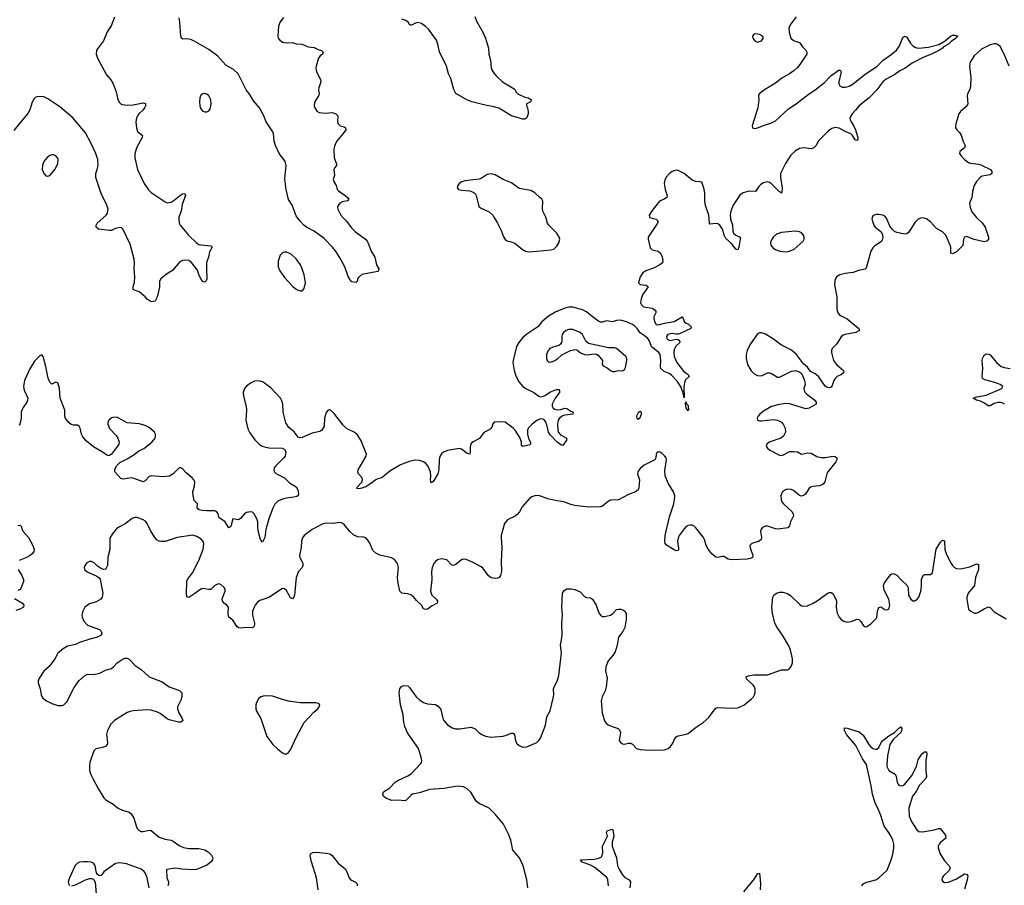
# Model space of a CAD drawing. Header units: inches. Extents: x 1678753 to 1858649, y 384643 to 522370.
# Tile 54 of 91: x 1744548 to 1754451, y 503295 to 511995. Entities that reach past the tile are written whole.
import ezdxf

# ---------------------------------------------------------------- set-up
doc = ezdxf.new("R2010")
doc.units = ezdxf.units.IN
doc.header["$MEASUREMENT"] = 0
for name, color, linetype in [('B7540', 7, 'Continuous'), ('B7541', 7, 'Continuous'), ('B7550', 7, 'Continuous'), ('B7551', 7, 'Continuous')]:
    doc.layers.add(name, color=color, linetype=linetype)

msp = doc.modelspace()

# ---------------------------------------------------------------- linework, layer by layer
at = {"layer": 'B7540', "color": 6}
for points, elevation in [([(1746148, 510000), (1746151.7, 509950), (1746163.2, 509930), (1746244.3, 509830), (1746328.3, 509748.3), (1746350, 509737.2), (1746370, 509733.2), (1746470, 509722), (1746482, 509710), (1746456.5, 509663.5), (1746447.7, 509610), (1746426.2, 509553.8), (1746424.9, 509450), (1746430.4, 509429.6), (1746430.6, 509389.4), (1746424.7, 509370), (1746410, 509359), (1746390, 509363.7), (1746370, 509389.5), (1746350, 509434), (1746337.5, 509477.5), (1746275.3, 509555.3), (1746250, 509574), (1746210, 509579.3), (1746185.2, 509574.8), (1746159.4, 509560.6), (1746084.4, 509475.6), (1746022.9, 509437.1), (1745966.8, 509390), (1745953.2, 509366.8), (1745953.4, 509310), (1745935.8, 509230), (1745925.2, 509194.8), (1745910, 509168), (1745870, 509158), (1745830, 509185.1), (1745810, 509209.6), (1745750, 509261.6), (1745710, 509272.7), (1745690, 509284), (1745689.8, 509309.8), (1745702.1, 509357.9), (1745705.9, 509410), (1745698.3, 509490), (1745702.6, 509550), (1745700.1, 509590), (1745658.2, 509738.2), (1745590, 509886.9), (1745570, 509901.8), (1745550, 509907), (1745510, 509897.7), (1745470, 509875.5), (1745450, 509875.9), (1745341.2, 509890), (1745316.9, 509910), (1745315.8, 509930), (1745327.3, 509950), (1745384.5, 510000)], 300), ([(1747805.9, 510000), (1747832.7, 509972.7), (1747884, 509904), (1747924.5, 509864.5), (1748024.9, 509790), (1748042, 509770), (1748054, 509750), (1748082.8, 509670), (1748118.8, 509610), (1748137.3, 509530), (1748161, 509490), (1748158, 509470), (1748150, 509464), (1747990, 509433.2), (1747954.4, 509405.6), (1747946, 509390), (1747944.7, 509370), (1747930, 509355.3), (1747890, 509362), (1747870, 509380.7), (1747850, 509414.5), (1747816.3, 509510), (1747764.1, 509610), (1747730, 509663.8), (1747693.7, 509710), (1747610, 509796.1), (1747509.9, 509869.9), (1747430.9, 509910), (1747404.6, 509930), (1747367.5, 509970), (1747346.1, 510000)], 300), ([(1749323.3, 510000), (1749353.1, 509950), (1749392.5, 509870), (1749410, 509819.5), (1749430, 509786), (1749450, 509772.8), (1749490, 509763.9), (1749528.7, 509748.7), (1749602.7, 509690), (1749634.9, 509670), (1749670, 509662.8), (1749750, 509669), (1749890, 509680.8), (1749919.7, 509690), (1749950, 509717.8), (1749970, 509753.7), (1749979.6, 509790), (1749974.2, 509810), (1749949, 509850), (1749868.3, 509930), (1749855.1, 509950), (1749843.3, 510000)], 400), ([(1750000, 509083.6), (1749941.8, 509058.2), (1749865.2, 509014.8), (1749800, 508960), (1749758.8, 508910), (1749650, 508835), (1749610, 508799.7), (1749568.3, 508750), (1749546.3, 508710), (1749509.8, 508570.2), (1749509, 508550), (1749520.5, 508470), (1749536.3, 508416.3), (1749571.2, 508351.2), (1749609.2, 508309.2), (1749645.1, 508285.1), (1749719.1, 508250), (1749769, 508210), (1749785.2, 508205.2), (1749810, 508208.2), (1749830, 508217.3), (1749885.6, 508254.4), (1749921.3, 508270), (1749950, 508279.5), (1749970, 508278.7), (1749976.3, 508270), (1749977.4, 508250), (1749934.6, 508190), (1749904.4, 508130), (1749903.7, 508110), (1749912.3, 508092.3), (1749930, 508080.7), (1749955.5, 508075.5), (1749990, 508078.3), (1750000, 508081.2)], 400), ([(1750000, 508768.2), (1749996.2, 508750), (1749986.5, 508733.5), (1749970, 508719.9), (1749910, 508704), (1749880.8, 508690), (1749863.3, 508670), (1749847.2, 508630), (1749845, 508590), (1749851.6, 508571.6), (1749870, 508556.4), (1749890, 508554.9), (1749931.7, 508570), (1749960.4, 508590), (1749995.8, 508624.2), (1750000, 508626.4)], 500), ([(1750000, 508812.6), (1749999.4, 508810), (1750000, 508785.1)], 500), ([(1750000, 507718.6), (1749990, 507722.1), (1749950, 507753.7), (1749882.9, 507822.9), (1749867.2, 507850), (1749853.9, 507910), (1749839.8, 507950), (1749830, 507966.3), (1749810, 507980.1), (1749790, 507983.4), (1749770, 507978.4), (1749750, 507966.9), (1749702.7, 507930), (1749666.7, 507893.3), (1749655.3, 507870), (1749654.4, 507830), (1749666.8, 507786.8), (1749684.6, 507750), (1749687, 507730), (1749677.6, 507722.4), (1749610, 507705.8), (1749596.2, 507716.2), (1749595.2, 507750), (1749582.6, 507790), (1749539.1, 507859.1), (1749510, 507889.9), (1749430, 507950.4), (1749385.8, 507954.2), (1749319.3, 507950), (1749305.3, 507934.7), (1749301.2, 507910), (1749290, 507886.8), (1749270, 507871.9), (1749214.5, 507845.5), (1749172.5, 507787.5), (1749110, 507752.8), (1749090, 507735.4), (1749077.4, 507702.6), (1749080.1, 507650), (1749074, 507630), (1749050, 507634.4), (1748990, 507678.6), (1748970, 507684.1), (1748850, 507665.4), (1748810.3, 507649.7), (1748790, 507633.3), (1748774.2, 507605.8), (1748766.2, 507573.8), (1748763.6, 507470), (1748754.4, 507430), (1748710, 507356.2), (1748690, 507338.8), (1748681.3, 507350), (1748678.9, 507370), (1748683.5, 507410), (1748680, 507450), (1748652, 507512), (1748633.7, 507533.7), (1748610, 507550.8), (1748570, 507564.8), (1748530, 507568.4), (1748464.6, 507555.4), (1748378.5, 507521.5), (1748270, 507456.1), (1748190, 507390.6), (1748150, 507380.8), (1748130, 507370.8), (1748070, 507325.5), (1748030, 507301.7), (1747990, 507285.7), (1747960.9, 507280.9), (1747943.6, 507283.6), (1747936.4, 507290), (1747990, 507346.8), (1747997.1, 507370), (1747991.7, 507390), (1747954.5, 507430), (1747948.7, 507450), (1747951.4, 507470), (1748023.9, 507590), (1748033.5, 507610), (1748036.3, 507630), (1747983, 507763), (1747944.1, 507824.1), (1747912.1, 507850), (1747855, 507875.1), (1747830, 507891), (1747801.2, 507921.2), (1747710, 508037.8), (1747670, 508075.3), (1747650, 508072.2), (1747630, 508047.6), (1747615, 507990), (1747609.1, 507910), (1747587.2, 507870), (1747565.3, 507854.7), (1747490, 507839.1), (1747390, 507795.2), (1747370, 507792.3), (1747350, 507800.1), (1747310, 507851.6), (1747256, 507896), (1747224.4, 507944.4), (1747197.5, 508050), (1747194.7, 508134.7), (1747184.7, 508164.7), (1747169.9, 508190), (1747073.7, 508293.7), (1747010, 508342.6), (1746990, 508355.2), (1746953, 508367), (1746910, 508360.8), (1746870, 508342.5), (1746830, 508312.5), (1746810, 508287.1), (1746796.5, 508250), (1746798.2, 508210), (1746826.5, 508106.5), (1746828.8, 508070), (1746822.2, 507970), (1746841.9, 507881.9), (1746862.3, 507842.4), (1746913.4, 507773.4), (1746957.8, 507730), (1746987.7, 507710), (1747010, 507700.7), (1747052.4, 507692.4), (1747188.4, 507688.4), (1747214.2, 507674.2), (1747223.8, 507650), (1747218.3, 507610), (1747204.9, 507590), (1747122.9, 507510), (1747108, 507490), (1747104.1, 507464.1), (1747109, 507450), (1747131, 507431), (1747210, 507391), (1747261.2, 507341.2), (1747330, 507299), (1747343.8, 507270), (1747352.1, 507230), (1747348.1, 507211.9), (1747336.8, 507203.2), (1747304.8, 507195.2), (1747230, 507187), (1747190, 507176.4), (1747144.4, 507155.6), (1747114.8, 507125.2), (1747094.2, 507085.8), (1747057.4, 506990), (1747021.7, 506870), (1747013.4, 506790), (1746990, 506745.1), (1746970, 506769.6), (1746950, 506845.7), (1746942.9, 506890), (1746941.3, 506950), (1746935.9, 506970), (1746910, 507025.8), (1746890, 507044.8), (1746870, 507049.8), (1746830, 507042.7), (1746808.9, 507030), (1746770, 506983), (1746750, 506968.5), (1746690, 506977.4), (1746670, 506901.8), (1746650, 506887), (1746610.8, 506950.8), (1746553.8, 506990), (1746542.6, 507030), (1746529.7, 507049.7), (1746510, 507059), (1746430, 507058.9), (1746383.7, 507063.7), (1746353.1, 507070), (1746340.7, 507080.7), (1746333, 507090), (1746335.1, 507130), (1746304.1, 507164.1), (1746291.7, 507211.7), (1746290.3, 507250), (1746305.9, 507310), (1746308.1, 507350), (1746299, 507370), (1746281.9, 507390), (1746221.1, 507441.1), (1746190, 507477.8), (1746170, 507492.8), (1746150, 507490.7), (1746090.8, 507430), (1746053.1, 507406.9), (1745990, 507400.5), (1745870, 507411.2), (1745850, 507403.9), (1745810, 507361.8), (1745790, 507351.4), (1745690, 507387.3), (1745669.1, 507389.1), (1745590, 507378.7), (1745565.5, 507385.5), (1745505.9, 507450), (1745504.5, 507470), (1745509.9, 507490), (1745524.6, 507515.4), (1745555.8, 507544.2), (1745630, 507581.6), (1745690, 507617.6), (1745743, 507657), (1745795.9, 507684.1), (1745875.7, 507750), (1745909.8, 507790), (1745915, 507810), (1745913.7, 507830), (1745904.8, 507850), (1745850, 507896.8), (1745810, 507916.2), (1745750, 507932.2), (1745630, 507942.7), (1745530, 507997.5), (1745490, 508000.2), (1745468.1, 507991.9), (1745446.1, 507973.9), (1745435.8, 507950), (1745435.4, 507930), (1745450, 507886.6), (1745517.1, 507817.1), (1745535.7, 507790), (1745547.7, 507750), (1745544.5, 507730), (1745532.9, 507710), (1745470, 507628.5), (1745450, 507615.6), (1745430, 507614.2), (1745381.5, 507650), (1745290, 507701.7), (1745220.5, 507760.5), (1745182.9, 507802.9), (1745169.4, 507830), (1745156.6, 507890), (1745145.4, 507910), (1745130, 507918.7), (1745090, 507920.1), (1745065.9, 507925.9), (1745043.8, 507943.8), (1745007.8, 507987.8), (1745002.6, 508010), (1745000.2, 508070), (1744955.3, 508190), (1744947.3, 508290), (1744930, 508347), (1744910, 508353.3), (1744870, 508332.3), (1744850, 508352.3), (1744832.5, 508392.5), (1744811.6, 508510), (1744785.1, 508610), (1744770, 508627.1), (1744750, 508616.8), (1744725.4, 508594.6), (1744696.9, 508563.1), (1744650, 508485.6), (1744595.3, 508370), (1744587.4, 508310), (1744591.8, 508271.8), (1744628, 508190), (1744627.7, 508170), (1744620.8, 508150), (1744581.6, 508098.4), (1744567.8, 508072.2), (1744563, 508050), (1744563.1, 507990), (1744550, 507931.3), (1744541.2, 507918.8)], 400), ([(1750000, 508006.8), (1749977.2, 507990), (1749962.6, 507970), (1749957, 507930), (1749961, 507870), (1749967.7, 507847.7), (1749990, 507820.2), (1750000, 507814.9)], 400), ([(1750000, 507152), (1749950, 507159.5), (1749860, 507180), (1749770, 507213.6), (1749730, 507211.1), (1749700.1, 507199.9), (1749675.7, 507184.3), (1749602.5, 507097.5), (1749573.7, 507050), (1749550, 507020.7), (1749530, 507004.6), (1749453.5, 506970), (1749425.1, 506930), (1749392, 506812), (1749390.1, 506790), (1749397.6, 506690), (1749392, 506550), (1749394.1, 506450), (1749384.4, 506410), (1749370, 506390.4), (1749356.4, 506383.6), (1749330, 506377.5), (1749290, 506384.8), (1749264.6, 506404.6), (1749210, 506478.3), (1749190, 506496.7), (1749110, 506540.3), (1749037.2, 506570), (1749010, 506573.5), (1748990, 506566.2), (1748938.5, 506521.5), (1748910, 506510.5), (1748890, 506516.8), (1748844.9, 506564.9), (1748790, 506574.8), (1748750, 506565.6), (1748730, 506550.9), (1748713, 506530), (1748695.5, 506484.5), (1748691.3, 506450), (1748694.6, 506370), (1748678.2, 506250), (1748691.6, 506211.6), (1748736.8, 506170), (1748751.5, 506150), (1748750, 506142.7), (1748746.2, 506130), (1748695.7, 506104.3), (1748650, 506070.4), (1748630, 506066.1), (1748610, 506074.6), (1748588, 506110), (1748538.9, 506158.9), (1748510, 506195.9), (1748490, 506211.1), (1748450, 506225), (1748390, 506229.8), (1748370.6, 506250), (1748353.3, 506333.3), (1748347.6, 506390), (1748358.8, 506490), (1748347.1, 506530), (1748319, 506570), (1748287, 506587), (1748170, 506613.6), (1748130, 506634.2), (1748100.4, 506660.4), (1748070, 506733.6), (1748050, 506765.5), (1748030, 506786.5), (1748010, 506793.5), (1747950, 506796.6), (1747910, 506814.2), (1747869.6, 506849.6), (1747810, 506920.9), (1747790, 506935.8), (1747770, 506941.6), (1747690, 506931.4), (1747630, 506935.5), (1747590, 506923.5), (1747489, 506870), (1747408.9, 506810), (1747391.3, 506788.7), (1747383, 506757), (1747380.1, 506690), (1747362.5, 506610), (1747366, 506590), (1747394.2, 506534.2), (1747395.8, 506510), (1747389.4, 506490), (1747352.2, 506447.8), (1747330.1, 506390), (1747312.7, 506210), (1747306, 506190), (1747290, 506174), (1747270, 506183), (1747230, 506257.8), (1747210, 506274), (1747190, 506276.8), (1747052, 506188), (1746962.2, 506157.8), (1746939.7, 506140.3), (1746916.7, 506110), (1746904.8, 506090), (1746890.7, 506050), (1746888.9, 506010), (1746908.4, 505930), (1746908.2, 505910), (1746898.8, 505890), (1746890, 505883.2), (1746830, 505886.5), (1746770, 505880.9), (1746750, 505883.8), (1746734.4, 505894.4), (1746690, 505958.6), (1746651.1, 505991.1), (1746643.1, 506023.1), (1746646.4, 506090), (1746632.3, 506110), (1746606.2, 506126.2), (1746586.9, 506150), (1746585.6, 506174.4), (1746614.4, 506250), (1746613.4, 506270), (1746603.2, 506290), (1746570, 506318.5), (1746550, 506324.1), (1746530, 506319.5), (1746510, 506307.2), (1746470, 506269.8), (1746450, 506266.9), (1746390, 506278.5), (1746370, 506273.1), (1746310, 506226.4), (1746250, 506187.6), (1746230, 506194.7), (1746224.9, 506230), (1746228.1, 506350), (1746236.3, 506370), (1746284.5, 506435.5), (1746350, 506560.8), (1746392, 506672), (1746398.7, 506730), (1746392.1, 506750), (1746372.5, 506772.5), (1746330, 506802.6), (1746290, 506812.8), (1746130, 506791.4), (1746010, 506751.5), (1745970, 506749.9), (1745950, 506754.3), (1745927.4, 506767.4), (1745908.4, 506790), (1745861.7, 506861.7), (1745830.2, 506930.2), (1745813.8, 506953.8), (1745789.6, 506969.6), (1745730, 506991), (1745710, 506992.8), (1745678.1, 506981.9), (1745610, 506929.9), (1745544.2, 506895.8), (1745521.3, 506878.7), (1745476.3, 506823.7), (1745455.8, 506784.2), (1745453.4, 506670), (1745434, 506594), (1745430.6, 506509.4), (1745417.5, 506482.5), (1745410, 506474), (1745390.2, 506469.8), (1745370, 506476.1), (1745330, 506504.3), (1745296.5, 506536.5), (1745270, 506550.9), (1745250, 506549.9), (1745224.6, 506535.4), (1745201.3, 506510), (1745194.8, 506490), (1745200.4, 506470), (1745225.1, 506445.1), (1745323, 506403), (1745346.9, 506386.9), (1745356.6, 506370), (1745384.6, 506230), (1745378.7, 506190), (1745363.2, 506170), (1745315.4, 506144.6), (1745250, 506124.9), (1745202.8, 506090), (1745181.9, 506050), (1745174.3, 506010), (1745175.5, 505990), (1745193.1, 505950), (1745230.7, 505910.7), (1745350, 505867.7), (1745365.7, 505850), (1745372.9, 505830), (1745367.2, 505810), (1745331.7, 505790), (1745252.8, 505770), (1745150, 505734.9), (1745110, 505714.2), (1745030, 505699.1), (1744986.5, 505673.5), (1744931.5, 505628.5), (1744899.8, 505570), (1744844.5, 505495.5), (1744790, 505447.9), (1744738.5, 505370), (1744733.3, 505346.7), (1744734, 505330), (1744754.8, 505270), (1744762.4, 505210), (1744778.3, 505178.3), (1744817.1, 505150), (1744870, 505123.1), (1744930, 505101.6), (1744970, 505101.3), (1744991.5, 505110), (1745021.4, 505138.6), (1745095.4, 505284.6), (1745143.1, 505350), (1745198, 505402), (1745230, 505416), (1745290, 505412.7), (1745352.5, 505427.5), (1745410, 505456.2), (1745470, 505475.7), (1745490.5, 505489.5), (1745528.7, 505531.3), (1745588.8, 505571.2), (1745610, 505577.7), (1745630, 505577), (1745650, 505569.3), (1745710, 505504.1), (1745770, 505465.6), (1745850, 505391.8), (1745981, 505341), (1746049.4, 505289.4), (1746154.1, 505254.1), (1746177.3, 505230), (1746177.3, 505190), (1746170, 505154.3), (1746135.9, 505090), (1746133.5, 505070), (1746147.9, 505030), (1746182.8, 504970), (1746187.1, 504950), (1746179.7, 504940.3), (1746170, 504934.6), (1746145.3, 504934.7), (1746050, 504957.4), (1746030, 504967.1), (1745961.9, 505021.9), (1745935.3, 505035.3), (1745870, 505056.3), (1745830, 505057.9), (1745690, 505047.9), (1745657.4, 505042.6), (1745629, 505031), (1745502, 504950), (1745465.9, 504914.1), (1745431.9, 504850), (1745420.7, 504810), (1745430.7, 504730), (1745427.3, 504710), (1745409.1, 504690), (1745380.9, 504679.1), (1745314.9, 504665.1), (1745293.5, 504646.5), (1745254.2, 504530), (1745249.2, 504490), (1745251, 504450), (1745263.6, 504410), (1745283.9, 504370), (1745341.3, 504261.3), (1745395.3, 504175.3), (1745415.6, 504155.6), (1745486.4, 504110), (1745538.2, 504070), (1745580.2, 504050), (1745649.7, 504029.7), (1745670, 504013.6), (1745695.3, 503970), (1745721.8, 503881.8), (1745730, 503866.4), (1745750, 503845.5), (1745770, 503836.8), (1745790, 503835.7), (1745848.5, 503848.5), (1745870, 503844.6), (1745950, 503779.9), (1746010, 503757.7), (1746070, 503747.5), (1746090, 503739.6), (1746150, 503695.1), (1746194.6, 503674.6), (1746250, 503665.8), (1746350, 503665.7), (1746410, 503650.5), (1746444.6, 503630), (1746477.4, 503597.4), (1746488.8, 503570), (1746485.9, 503550), (1746473.5, 503530), (1746430, 503496), (1746325.5, 503454.5), (1746290, 503452), (1746177.9, 503457.9), (1746110, 503468.6), (1746026.6, 503453.4), (1746023.6, 503450), (1746029, 503371), (1746045.3, 503330), (1746045.7, 503310), (1746038.3, 503290)], 500), ([(1744530, 506911.5), (1744553.9, 506913.9), (1744563.5, 506903.5), (1744571.5, 506870), (1744582.2, 506850), (1744636.8, 506790), (1744679.2, 506710), (1744694.5, 506670), (1744690.8, 506650), (1744676.9, 506630), (1744653, 506610), (1744610, 506585.1), (1744540.8, 506559.2)], 400), ([(1744532.1, 506470), (1744569.5, 506410), (1744585.9, 506370), (1744586.1, 506350), (1744560.7, 506279.3), (1744551.3, 506268.7), (1744530, 506258.6)], 400), ([(1744496.8, 506176.8), (1744574.9, 506130), (1744590, 506110.6), (1744584.9, 506090), (1744550.5, 506070), (1744510, 506057.8)], 400), ([(1749658.5, 503270), (1749647.1, 503350), (1749613.2, 503490), (1749575.9, 503570), (1749508, 503648), (1749486.8, 503750), (1749463.2, 503810), (1749412.4, 503910), (1749329.9, 504010), (1749270.4, 504070.4), (1749170, 504118.2), (1749139.5, 504139.5), (1749085.4, 504230), (1749050, 504265.3), (1749010, 504283.8), (1748950, 504290.3), (1748812.7, 504267.3), (1748670, 504257.2), (1748570, 504224.8), (1748497.7, 504210), (1748481.1, 504198.9), (1748430, 504148.2), (1748410, 504145.4), (1748367.7, 504152.3), (1748290, 504146.8), (1748230, 504170.9), (1748205.7, 504190), (1748198.8, 504210), (1748206.9, 504233.1), (1748270, 504276.1), (1748322.6, 504330), (1748349.8, 504350), (1748450, 504394.4), (1748490, 504420.1), (1748581.2, 504518.8), (1748589.1, 504530), (1748592.6, 504547.4), (1748589.9, 504570.1), (1748557.9, 504670), (1748447.9, 504827.9), (1748421.4, 504890), (1748412.9, 504930), (1748405.3, 505010), (1748377, 505110), (1748363.2, 505230), (1748369.9, 505270.1), (1748387.8, 505292.2), (1748410, 505302.2), (1748450, 505299.7), (1748470, 505282.8), (1748535, 505190), (1748570, 505158.6), (1748610.8, 505130.8), (1748650, 505117.6), (1748730, 505111), (1748757.1, 505097.1), (1748782.3, 505062.3), (1748805, 504970), (1748814.8, 504950), (1748850, 504906.4), (1748898.4, 504878.4), (1748930, 504869), (1748970, 504866.5), (1749090, 504884.8), (1749130, 504869.3), (1749168.9, 504828.9), (1749195.8, 504810), (1749233.6, 504793.6), (1749290, 504783.1), (1749410, 504793.7), (1749453.7, 504806.3), (1749490, 504823.6), (1749510, 504823.5), (1749525.9, 504805.9), (1749534.8, 504750), (1749544.1, 504724.1), (1749570, 504699.8), (1749610, 504682.2), (1749650, 504687.8), (1749748, 504732), (1749770.3, 504749.7), (1749785.6, 504774.4), (1749835, 504905), (1749850.8, 504990), (1749882.1, 505050), (1749916.5, 505190), (1749920.9, 505210), (1749918.4, 505270), (1749922.8, 505290), (1749954, 505346), (1749970, 505405.3), (1749996.2, 505630), (1749987.7, 505710), (1750000, 505783.1)], 500), ([(1747549.9, 503250), (1747534.3, 503370), (1747482.4, 503530), (1747468.6, 503590), (1747472.3, 503610), (1747494.9, 503625.1), (1747532, 503628), (1747630, 503618.8), (1747665.5, 503610), (1747690, 503596.1), (1747750, 503517.5), (1747820.7, 503460.7), (1747839.6, 503430), (1747861, 503370), (1747870, 503356.5), (1747885.1, 503345.1), (1747926.9, 503326.9), (1747942.8, 503310), (1747942.3, 503290)], 500), ([(1745849.6, 503270), (1745830.9, 503370.9), (1745810, 503420.6), (1745797.9, 503437.9), (1745770, 503458), (1745623, 503510), (1745550, 503520.3), (1745510, 503512.6), (1745394, 503430), (1745370, 503395.6), (1745350, 503391.5), (1745330, 503402.2), (1745318.8, 503418.8), (1745305.4, 503490), (1745290, 503517.8), (1745267.9, 503527.9), (1745231, 503531), (1745190, 503532.1), (1745150, 503526.7), (1745125.2, 503514.8), (1745106.4, 503493.6), (1745047.9, 503370), (1745036.4, 503330), (1745041.9, 503301.9), (1745052.1, 503292.1)], 500), ([(1745070, 503289.1), (1745110, 503300.3), (1745210, 503351), (1745250, 503364.8), (1745270, 503365), (1745290, 503355.5), (1745307.2, 503327.2), (1745317.1, 503210)], 500)]:
    msp.add_lwpolyline(points, dxfattribs=dict(at, elevation=elevation))
for points, elevation in [([(1747210, 509659.1), (1747190, 509652.7), (1747166.3, 509630), (1747145.9, 509570), (1747146.2, 509510), (1747163.3, 509470), (1747210, 509404.8), (1747290, 509317.2), (1747330, 509286.5), (1747350, 509276.8), (1747370, 509270.8), (1747390, 509271.9), (1747410, 509292.9), (1747421, 509350), (1747409.3, 509430), (1747390, 509490), (1747371.3, 509530), (1747330, 509591.4), (1747277.6, 509637.6), (1747230, 509658.2)], 400), ([(1747010, 505198.2), (1746972, 505188), (1746950, 505168), (1746930, 505131.8), (1746922.3, 505110), (1746922.2, 505070), (1746930, 505045.3), (1746972.1, 504970), (1747032.8, 504790), (1747093.8, 504710), (1747142.7, 504662.7), (1747190, 504625.5), (1747210, 504616.3), (1747230, 504616), (1747250, 504628.2), (1747270, 504657.6), (1747331.6, 504788.4), (1747409.3, 504930.7), (1747505.1, 505034.9), (1747544.8, 505070), (1747561.1, 505090), (1747567, 505110), (1747550, 505122.4), (1747527.4, 505127.4), (1747370, 505129.9), (1747253, 505147), (1747190, 505161.4), (1747090, 505195.3)], 600)]:
    msp.add_lwpolyline(points, close=True, dxfattribs=dict(at, elevation=elevation))
at = {"layer": 'B7541', "color": 6}
for points, elevation in [([(1745499.9, 512019.9), (1745466.2, 511933.8), (1745426.1, 511873.9), (1745390, 511783.5), (1745319.3, 511690), (1745317.6, 511650), (1745329.6, 511609.6), (1745421.3, 511441.3), (1745465.8, 511390), (1745487.9, 511350), (1745517.1, 511270), (1745533.8, 511193.8), (1745550, 511162.4), (1745568.1, 511148.1), (1745583.1, 511143.1), (1745630, 511137.8), (1745690, 511139.9), (1745790, 511158.5), (1745812.7, 511152.7), (1745812.6, 511130), (1745803.8, 511110), (1745789.2, 511090), (1745746.2, 511050), (1745733.1, 511030), (1745722.4, 511010), (1745714.4, 510970), (1745722.3, 510910), (1745733.1, 510873.1), (1745781.3, 510830), (1745778.3, 510810), (1745727, 510713), (1745706.6, 510650), (1745705.5, 510605.5), (1745732.6, 510490), (1745800.4, 510350), (1745843.9, 510283.9), (1745870, 510260.1), (1746010, 510163.9), (1746030, 510156.4), (1746070, 510163.1), (1746100, 510180), (1746170, 510233.5), (1746190, 510245.5), (1746210.3, 510250), (1746214.7, 510230), (1746210.2, 510210.2), (1746181.9, 510138.1), (1746171, 510070), (1746147.3, 510010), (1746148, 510000)], 300), ([(1747346.1, 510000), (1747330, 510022.6), (1747287.1, 510130), (1747249.9, 510189.9), (1747227.1, 510287.1), (1747214.9, 510394.9), (1747229.1, 510530), (1747217.3, 510570), (1747205.8, 510590), (1747155.8, 510650), (1747120.8, 510730), (1747106.8, 510773.2), (1747101.7, 510850), (1747093.3, 510870), (1747027.7, 510970), (1747001.7, 511030), (1746958.3, 511110), (1746899.3, 511179.3), (1746863.7, 511243.7), (1746824.4, 511290), (1746744.6, 511450), (1746696.6, 511496.6), (1746619.7, 511539.7), (1746540.2, 511630), (1746450, 511694.7), (1746310, 511777.9), (1746270, 511796.8), (1746230, 511803.6), (1746190, 511800.7), (1746176, 511810), (1746168.5, 511828.5), (1746159.6, 511970), (1746150, 512013.5)], 300), ([(1747201.9, 512018.1), (1747166.7, 511973.3), (1747152.2, 511930), (1747144.6, 511830), (1747147.2, 511810), (1747163, 511790), (1747191, 511770), (1747230, 511762.8), (1747290, 511765.3), (1747330, 511753.7), (1747390.2, 511750.2), (1747450, 511721.7), (1747510, 511716.5), (1747550, 511696.1), (1747584.8, 511684.8), (1747599, 511670), (1747592, 511648), (1747569.3, 511630.7), (1747552.9, 511610), (1747530.3, 511530), (1747527.6, 511510), (1747534, 511470), (1747574.3, 511394.3), (1747576.1, 511370), (1747557.3, 511310), (1747554.7, 511290), (1747558.6, 511250), (1747553.8, 511230), (1747513.5, 511166.5), (1747510.3, 511130), (1747516, 511110), (1747535.5, 511075.5), (1747561.3, 511061.3), (1747624, 511056), (1747690, 511062.8), (1747727.3, 511050), (1747747.7, 511030), (1747744.9, 510970), (1747750, 510947.3), (1747770, 510928.5), (1747810, 510918.7), (1747824.9, 510910), (1747828.4, 510890), (1747802.6, 510850), (1747734.9, 510770), (1747715.1, 510724.9), (1747707.2, 510690), (1747710.2, 510610), (1747735.8, 510544.2), (1747735.3, 510530), (1747716.4, 510510), (1747707.9, 510490), (1747715.5, 510430), (1747701.6, 510390), (1747706.4, 510370), (1747730.4, 510330), (1747740.7, 510290), (1747753.7, 510273.7), (1747822, 510230), (1747846.4, 510210), (1747858, 510190), (1747843.7, 510176.3), (1747790, 510163.5), (1747766, 510150), (1747750, 510129.2), (1747744.9, 510110), (1747748.2, 510090), (1747776.5, 510030), (1747805.9, 510000)], 300), ([(1749126.2, 512026.2), (1749141.1, 511981.1), (1749205.3, 511870), (1749232.2, 511810), (1749261.6, 511710), (1749265.5, 511650), (1749282, 511590), (1749290.5, 511510.5), (1749297.3, 511490), (1749318, 511458), (1749338.8, 511430), (1749404, 511370), (1749520.7, 511300.7), (1749530.5, 511290.5), (1749538, 511270), (1749557.3, 511250), (1749630, 511215.3), (1749661, 511210), (1749694.8, 511190), (1749686, 511170), (1749644.7, 511150), (1749646, 511130), (1749656, 511110), (1749662.8, 511070), (1749662.8, 511050), (1749650, 511008), (1749630, 510995.3), (1749610, 510996), (1749494, 511030), (1749365.4, 511105.4), (1749304.6, 511124.6), (1749230, 511135.9), (1749096.2, 511170), (1749045.7, 511190), (1748934.2, 511254.2), (1748913.1, 511293.1), (1748882.8, 511402.8), (1748860.7, 511450), (1748840.2, 511530), (1748770, 511671.1), (1748754.1, 511750), (1748739.4, 511790), (1748660, 511900), (1748630, 511928.6), (1748590, 511956.7), (1748550, 511966.7), (1748530, 511961.8), (1748490, 511939.2), (1748482, 511942), (1748470, 511948.2), (1748453.8, 511970), (1748430, 511987.1), (1748390, 512000.2)], 300), ([(1745384.5, 510000), (1745418.9, 510030), (1745431, 510050), (1745436, 510090), (1745421.9, 510141.9), (1745370, 510238.5), (1745312, 510410), (1745315.1, 510450), (1745328.5, 510490), (1745335.4, 510530), (1745334.8, 510590), (1745314.6, 510650), (1745268, 510750), (1745210, 510856.9), (1745080.7, 511010), (1744950, 511120.1), (1744830, 511200.4), (1744790, 511221), (1744736.5, 511223.5), (1744710, 511215.3), (1744690, 511196.4), (1744674, 511166), (1744649.4, 511090), (1744630, 511053.1), (1744557.8, 510970), (1744490, 510882.2)], 300), ([(1749843.3, 510000), (1749840.9, 510010), (1749810, 510071.3), (1749806.6, 510093.4), (1749810.3, 510170), (1749800.4, 510190), (1749780.8, 510210), (1749730, 510253.7), (1749690, 510277.8), (1749570, 510298), (1749495.6, 510355.6), (1749410.3, 510390.3), (1749330, 510435.4), (1749290, 510446.3), (1749250, 510439.8), (1749190, 510400.2), (1749170, 510392), (1749023.9, 510376.1), (1748993.3, 510366.7), (1748967.6, 510350), (1748953.7, 510330), (1748948.8, 510310), (1748962, 510290), (1748990, 510281.3), (1749075, 510275), (1749110, 510263.2), (1749127.6, 510250), (1749137.5, 510230), (1749161, 510130), (1749170, 510114.6), (1749190, 510100.2), (1749270, 510063), (1749305.4, 510030), (1749323.3, 510000)], 400)]:
    msp.add_lwpolyline(points, dxfattribs=dict(at, elevation=elevation))
at = {"layer": 'B7541', "color": 6, "elevation": 400}
for points in [[(1746410, 511253.8), (1746390, 511250.9), (1746370, 511235.8), (1746360.5, 511210), (1746354.6, 511170), (1746358.4, 511130), (1746370, 511100.3), (1746390, 511075.6), (1746410, 511068.1), (1746430, 511068.2), (1746450, 511078.3), (1746463.3, 511096.7), (1746473.3, 511150), (1746471.8, 511190), (1746450.4, 511230.4), (1746430, 511246.8)], [(1744870, 510637.4), (1744850, 510629.9), (1744822.7, 510610), (1744790.7, 510570), (1744775.5, 510530), (1744773.9, 510490), (1744790, 510448.6), (1744810, 510427.8), (1744830, 510421.7), (1744850, 510429.4), (1744905.7, 510494.3), (1744931.2, 510550), (1744933.8, 510590), (1744928.5, 510608.5), (1744910, 510628.3), (1744890, 510636.5)]]:
    msp.add_lwpolyline(points, close=True, dxfattribs=at)
at = {"layer": 'B7550', "color": 6}
for points, elevation in [([(1753121.3, 510000), (1753120.3, 509990), (1753138.9, 509930), (1753153.4, 509910), (1753207.7, 509867.7), (1753222.7, 509842.7), (1753229.6, 509810), (1753226.7, 509790), (1753214.6, 509765.4), (1753150, 509723.7), (1753130, 509702.9), (1753110.1, 509670), (1753061.2, 509498.8), (1753050, 509488.2), (1752984.9, 509475.1), (1752930, 509454.7), (1752850, 509444.9), (1752797.6, 509430), (1752762.6, 509410), (1752745.6, 509374.4), (1752743.5, 509330), (1752766.7, 509210), (1752766.3, 509086.3), (1752776.3, 509050), (1752792.9, 509030), (1752810, 509017.9), (1752870.1, 508990.1), (1752988.1, 508890), (1752994.3, 508870), (1752958.4, 508850), (1752850, 508832.4), (1752830, 508823.6), (1752811.6, 508808.4), (1752764.6, 508735.4), (1752720.9, 508690), (1752712.2, 508670), (1752712.1, 508650), (1752731.9, 508570), (1752761.9, 508530), (1752833, 508470), (1752836.2, 508450), (1752814.2, 508430), (1752771.6, 508408.4), (1752749, 508390), (1752736.6, 508370), (1752721.2, 508318.8), (1752710, 508303.4), (1752700.9, 508299.1), (1752690, 508294.7), (1752670, 508298.8), (1752650, 508312.6), (1752581.5, 508410), (1752550, 508435.1), (1752500.3, 508460.3), (1752470, 508501.7), (1752430, 508537.2), (1752359.5, 508630), (1752310, 508674.2), (1752210, 508725.7), (1752130, 508784.1), (1752050, 508834.4), (1752010, 508848.8), (1751990, 508849.2), (1751970, 508838.2), (1751890, 508726.8), (1751864, 508670), (1751854.6, 508630), (1751854.4, 508590), (1751867.8, 508530), (1751905.8, 508465.8), (1751936.2, 508436.2), (1751970, 508417.9), (1752010, 508417.3), (1752070, 508444.6), (1752090, 508447), (1752110, 508440.2), (1752170, 508403.3), (1752190, 508404.1), (1752210, 508412.2), (1752310, 508463.1), (1752350, 508469.1), (1752390, 508457.6), (1752414.5, 508434.5), (1752442.4, 508370), (1752447.4, 508330), (1752436.2, 508290), (1752437.2, 508270), (1752446.8, 508250), (1752466.4, 508230), (1752544.4, 508170), (1752558.3, 508150), (1752560.2, 508130), (1752490, 508092), (1752455.2, 508084.8), (1752290, 508134.8), (1752250, 508136.3), (1752174, 508126), (1752110, 508109.2), (1752030, 508059.7), (1751991.9, 508030), (1751975, 508010), (1751965.7, 507990), (1751969.2, 507969.2), (1751990, 507962.3), (1752010, 507962), (1752130, 507976), (1752171.1, 507971.1), (1752210, 507949.2), (1752230, 507924.4), (1752246.8, 507890), (1752249.5, 507850), (1752230.9, 507809.1), (1752202.6, 507790), (1752086.7, 507750), (1752062.4, 507730), (1752056.9, 507710), (1752069.1, 507690), (1752094, 507670), (1752190, 507618), (1752210, 507616.4), (1752230, 507621.5), (1752290, 507654.7), (1752330, 507656.6), (1752370.5, 507650.5), (1752410, 507628), (1752470, 507641.7), (1752510, 507638.4), (1752566.2, 507606.2), (1752610, 507593.7), (1752650, 507593.5), (1752730, 507609.6), (1752750, 507604), (1752768.2, 507590), (1752768, 507570), (1752758, 507550), (1752676, 507450), (1752666.2, 507430), (1752646.1, 507350), (1752633.7, 507330), (1752620.1, 507319.9), (1752590, 507308.6), (1752530, 507304.3), (1752502.6, 507297.4), (1752490, 507288.1), (1752450, 507226.6), (1752430, 507212.2), (1752410, 507207.5), (1752390, 507212.9), (1752330, 507262.3), (1752306.7, 507273.3), (1752270, 507276.1), (1752250, 507269.8), (1752221.8, 507250), (1752209, 507231), (1752203.5, 507210), (1752206, 507170), (1752213.9, 507150), (1752228.8, 507130), (1752313, 507053), (1752327.4, 507030), (1752329.6, 507010), (1752301.7, 506950), (1752290, 506906.9), (1752273.5, 506886.5), (1752175.2, 506875.2), (1752150, 506878.1), (1752070, 506906.1), (1752050, 506905.5), (1752019.2, 506890), (1752005.9, 506874.1), (1751997.2, 506850), (1752007.8, 506790), (1752004, 506770), (1751987.1, 506752.9), (1751910, 506731), (1751893.1, 506710), (1751893.7, 506686.3), (1751921.9, 506610), (1751917.1, 506590), (1751899.3, 506580.7), (1751865.5, 506574.5), (1751707.3, 506567.3), (1751673.5, 506573.5), (1751630, 506598.4), (1751610, 506599.5), (1751570, 506591.5), (1751550, 506594.1), (1751510, 506626.4), (1751473.8, 506673.8), (1751453.7, 506710), (1751436.9, 506770), (1751426.2, 506790), (1751350, 506888.6), (1751330, 506905.7), (1751310, 506913.8), (1751290, 506916.2), (1751270, 506911.9), (1751250, 506899.9), (1751230, 506878.9), (1751181, 506810), (1751170, 506785.1), (1751163.3, 506750), (1751175.2, 506684.8), (1751175.4, 506670), (1751170, 506658.7), (1751150, 506657.7), (1751130, 506665.9), (1751052.8, 506712.8), (1751041.6, 506730), (1751035.8, 506750), (1751040.6, 506810), (1751082.4, 506997.6), (1751126.6, 507130), (1751134.7, 507170), (1751136, 507210), (1751124, 507250), (1751070, 507335.5), (1751039.2, 507410), (1751035, 507465), (1751052.8, 507570), (1751051, 507590), (1751038, 507610), (1751010, 507635), (1750990, 507647.4), (1750970, 507651.2), (1750956.7, 507643.3), (1750950.3, 507630), (1750945.5, 507590), (1750934.5, 507570), (1750830, 507516.9), (1750790, 507484.3), (1750764.2, 507450), (1750763.3, 507430), (1750780.2, 507370), (1750774.2, 507290), (1750767.7, 507270), (1750742.8, 507250), (1750670, 507223.9), (1750570, 507170.5), (1750490, 507167), (1750470, 507157.3), (1750410, 507104.3), (1750390, 507098.6), (1750270, 507096.4), (1750132.3, 507112.3), (1750090, 507122.6), (1750030, 507147.5), (1750000, 507152)], 500), ([(1750909.7, 510000), (1750950, 509990.1), (1750969.4, 509970), (1750962.5, 509950), (1750868.7, 509810), (1750869.5, 509790), (1750890, 509702), (1750910, 509682.2), (1750968.7, 509668.7), (1750990, 509652.6), (1751010, 509615.3), (1751016.6, 509563.4), (1751012.5, 509550), (1750984.8, 509530), (1750921.4, 509498.6), (1750846.1, 509470), (1750815.7, 509450), (1750787, 509410), (1750771.3, 509350), (1750790, 509334), (1750847.3, 509327.3), (1750870.2, 509310), (1750813.3, 509230), (1750799.1, 509190), (1750793.1, 509150), (1750800.8, 509130), (1750823.2, 509110), (1750910, 509096.6), (1750927.5, 509087.5), (1750946.1, 509070), (1750947.3, 509050), (1750926.6, 509010), (1750925.3, 508990), (1750935.1, 508955.1), (1750950, 508931.8), (1750970, 508928.2), (1751033.7, 508946.3), (1751130, 508962.2), (1751210, 509008.9), (1751218.5, 508998.5), (1751235.5, 508955.5), (1751250, 508944.6), (1751276.1, 508936.1), (1751303, 508910), (1751296.9, 508890), (1751190, 508842.6), (1751170, 508834.9), (1751150, 508833.4), (1751110, 508840.6), (1751090, 508838.9), (1751067.8, 508830), (1751051.8, 508810), (1751056.6, 508790), (1751070, 508778.2), (1751090, 508770.6), (1751150, 508785.1), (1751170, 508780.1), (1751184.2, 508770), (1751186.8, 508750), (1751147.5, 508712.5), (1751130, 508682), (1751125.7, 508650), (1751130, 508608.9), (1751157.5, 508550), (1751224.2, 508464.2), (1751250, 508441.4), (1751272.2, 508430), (1751281.7, 508410), (1751244.1, 508375.9), (1751233.3, 508350), (1751228.5, 508308.5), (1751230, 508195.3), (1751218.8, 508258.8), (1751210, 508266), (1751201, 508301), (1751161.2, 508361.2), (1751103.4, 508423.4), (1751078.8, 508438.8), (1751030, 508458.7), (1750996.8, 508490), (1750993.8, 508510), (1750997.1, 508570), (1750988, 508630), (1750977.7, 508650), (1750905, 508705.1), (1750879, 508770), (1750865.1, 508790), (1750830, 508822.2), (1750787.2, 508847.2), (1750758.1, 508890), (1750730, 508917.8), (1750710, 508931.8), (1750650, 508959.9), (1750590, 508976.9), (1750550, 508972.8), (1750510, 508959.5), (1750450, 508969.6), (1750410, 508956.9), (1750390, 508955.9), (1750370, 508964.9), (1750310, 509008.3), (1750250, 509058.2), (1750210, 509078.6), (1750110, 509105), (1750070, 509105), (1750030, 509096.7), (1750000, 509083.6)], 400), ([(1751697.7, 510000), (1751698.5, 509990), (1751715.6, 509930), (1751721, 509870), (1751728.6, 509850), (1751750, 509831), (1751793.7, 509810), (1751795.9, 509790), (1751781.2, 509710), (1751770, 509683), (1751750, 509690.7), (1751707.2, 509747.2), (1751650, 509797.5), (1751634.3, 509830), (1751618.2, 509890), (1751590, 509929.1), (1751570, 509942.7), (1751550, 509948.1), (1751490, 509939), (1751485, 509945), (1751482, 510000)], 400), ([(1753606.7, 510000), (1753584.6, 509990), (1753550, 509958), (1753490, 509861.4), (1753470, 509843.9), (1753450, 509839.1), (1753370, 509858), (1753348.2, 509868.2), (1753326.1, 509886.1), (1753300.3, 509920.3), (1753270, 509995.1), (1753266.4, 510000)], 500), ([(1754179.3, 510000), (1754230, 509952.6), (1754257.7, 509910), (1754286.6, 509830), (1754292, 509810), (1754291.2, 509788.8), (1754275.2, 509770), (1754250, 509764.1), (1754147.4, 509787.4), (1754070, 509815.6), (1754051.8, 509810), (1754040.8, 509790), (1754035.3, 509724.7), (1753970, 509660.7), (1753930, 509640.6), (1753913.7, 509650), (1753913.1, 509710), (1753908.2, 509728.2), (1753862.9, 509830), (1753830, 509862.3), (1753770, 509895.6), (1753710, 509965.2), (1753670, 509993.5), (1753644.5, 510000)], 500), ([(1750000, 508626.4), (1750088.2, 508671.8), (1750130, 508681.6), (1750150, 508678.4), (1750190, 508646.5), (1750230, 508629.7), (1750250, 508626.6), (1750330, 508637.8), (1750350, 508633.8), (1750365.2, 508625.2), (1750408, 508570), (1750407.5, 508530), (1750416.8, 508516.8), (1750456.7, 508496.7), (1750490, 508468.2), (1750510, 508458.8), (1750530, 508458.2), (1750570, 508468.5), (1750610, 508466.6), (1750630, 508478.5), (1750640.4, 508499.6), (1750655.4, 508570), (1750653.8, 508590), (1750643.4, 508610), (1750570, 508674.3), (1750550, 508689), (1750530, 508696.8), (1750470, 508696.5), (1750270, 508742.3), (1750243, 508763), (1750210, 508830.6), (1750183.6, 508850), (1750110, 508881.6), (1750070, 508880.9), (1750043.8, 508870), (1750018, 508850), (1750004.2, 508830), (1750000, 508812.6)], 500), ([(1750000, 508785.1), (1750000.4, 508770), (1750000, 508768.2)], 500), ([(1754451.8, 508130), (1754430, 508143.2), (1754410, 508149.1), (1754389.1, 508149.1), (1754350, 508137.7), (1754310, 508114.2), (1754290, 508115), (1754245, 508145), (1754210, 508160.5), (1754171.8, 508170), (1754138.4, 508190), (1754175.8, 508204.2), (1754270, 508220.4), (1754426.3, 508290), (1754436.4, 508310), (1754410.7, 508330), (1754356.3, 508350), (1754254.8, 508374.8), (1754232, 508390), (1754228.6, 508408.6), (1754235.2, 508490), (1754228.2, 508570), (1754230.9, 508589.1), (1754250, 508624.2), (1754270, 508635.8), (1754294.3, 508634.3), (1754310, 508625.8), (1754373.8, 508550), (1754421.1, 508510), (1754450, 508499.8), (1754510, 508490.8)], 500), ([(1750000, 508081.2), (1750030, 508089.7), (1750050, 508088.2), (1750090, 508059.4), (1750113.4, 508050), (1750110.3, 508030), (1750030, 508020.5), (1750007.6, 508012.4), (1750000, 508006.8)], 400), ([(1750000, 507814.9), (1750046.6, 507790), (1750045.9, 507770), (1750010, 507715), (1750000, 507718.6)], 400), ([(1750000, 505783.1), (1750004.5, 505810), (1750001.5, 505930), (1750007.2, 506010), (1750000.8, 506090), (1750008.1, 506230), (1750023.3, 506256.7), (1750050, 506274.1), (1750090, 506276.4), (1750130, 506266.8), (1750186.3, 506246.3), (1750230, 506197.5), (1750250, 506188.9), (1750290, 506182.8), (1750310, 506170.1), (1750346.8, 506110), (1750372.9, 506032.9), (1750390, 506011.4), (1750410, 505997.3), (1750430, 505995.2), (1750490, 506011.5), (1750514.6, 506025.4), (1750550, 506065.8), (1750570, 506071.3), (1750594, 506070), (1750620.4, 506060.4), (1750634, 506050), (1750647.4, 506027.4), (1750647.8, 505967.8), (1750634.4, 505885.6), (1750613.5, 505846.5), (1750569.6, 505790), (1750556.1, 505710), (1750537, 505643), (1750513.7, 505606.3), (1750468.1, 505550), (1750441.5, 505490), (1750439.4, 505450), (1750455.5, 505375.5), (1750447.3, 505290), (1750437.3, 505250), (1750405.9, 505190), (1750395.2, 505150), (1750407.4, 505027.4), (1750430, 504947.4), (1750445.2, 504925.2), (1750467.8, 504907.8), (1750506, 504890), (1750568.4, 504870), (1750579.3, 504859.3), (1750590.2, 504830), (1750578, 504750), (1750589.2, 504730), (1750610, 504716.8), (1750630, 504712.6), (1750670, 504724.3), (1750690, 504723.4), (1750710, 504712.4), (1750750, 504671), (1750790, 504659.3), (1750890, 504652.5), (1751030, 504655), (1751070, 504669.5), (1751094.3, 504690), (1751116.3, 504723.7), (1751134.6, 504765.4), (1751152, 504788), (1751170, 504797.6), (1751250, 504814), (1751270, 504822.3), (1751341.9, 504878.1), (1751421.6, 504930), (1751479.5, 504980.5), (1751511.5, 505030), (1751550, 505074.8), (1751570, 505082.9), (1751710, 505074.2), (1751770, 505079.6), (1751830, 505104.3), (1751907, 505170), (1751928, 505190), (1751939.1, 505210), (1751945.4, 505234.6), (1751945.4, 505270), (1751938.5, 505290), (1751926.6, 505306.6), (1751859.3, 505370), (1751853, 505390), (1751878.7, 505401.3), (1751931, 505409), (1752070.9, 505409.1), (1752210, 505459.4), (1752270, 505462.4), (1752290, 505473.8), (1752306, 505494), (1752319.7, 505530), (1752322.1, 505570), (1752301.7, 505661.7), (1752283.3, 505703.3), (1752221.4, 505810), (1752166.6, 505886.6), (1752141.9, 505930), (1752117.9, 506030), (1752112.1, 506090), (1752121.7, 506190), (1752132.9, 506210), (1752166.2, 506233.8), (1752190, 506241), (1752222.7, 506242.7), (1752270, 506229.4), (1752304.4, 506204.4), (1752390, 506120.2), (1752410, 506105), (1752430, 506099.1), (1752470, 506104.8), (1752530, 506129.6), (1752570, 506153.6), (1752670, 506228.7), (1752690, 506237.5), (1752710, 506239.5), (1752726.7, 506226.7), (1752757.3, 506170), (1752763.3, 506150), (1752759.5, 506090), (1752771.4, 506031.4), (1752789.2, 505990), (1752810, 505966.7), (1752835.5, 505950), (1752870, 505940.7), (1752910, 505946.2), (1752970, 505970.2), (1752987.6, 505967.6), (1753008.2, 505948.2), (1753030, 505908.4), (1753050, 505892.2), (1753070, 505895.8), (1753110, 505923.7), (1753162, 505978), (1753168.4, 505991.6), (1753175, 506050), (1753190, 506088.4), (1753210, 506095.3), (1753250, 506068.4), (1753270, 506063.8), (1753290.7, 506070), (1753299.2, 506110), (1753290.5, 506169.5), (1753242.5, 506262.5), (1753237.5, 506310), (1753243.7, 506330), (1753261.6, 506358.4), (1753310, 506418.4), (1753330, 506427.6), (1753350, 506423.8), (1753370, 506412.6), (1753419.5, 506359.5), (1753472.2, 506312.2), (1753483.8, 506283.8), (1753489, 506210), (1753510, 506170.3), (1753530, 506155.6), (1753550, 506154.6), (1753575.4, 506170), (1753590.8, 506190), (1753610.6, 506250), (1753618.8, 506301.2), (1753619.9, 506370), (1753625.2, 506390), (1753634.5, 506405.5), (1753650, 506417.4), (1753710, 506418.4), (1753730, 506434.9), (1753766.9, 506673.1), (1753810, 506743.6), (1753830, 506765.7), (1753850, 506756.3), (1753854.1, 506670), (1753866.2, 506630), (1753910, 506540.2), (1753930, 506510.2), (1753950, 506490.1), (1753970, 506479.8), (1754010, 506475.8), (1754103.5, 506496.5), (1754170, 506525.8), (1754190, 506520.7), (1754190.8, 506470), (1754161.4, 506390), (1754150.2, 506310), (1754087.6, 506230), (1754075, 506190), (1754074.6, 506170), (1754092, 506072), (1754113.4, 506050), (1754150, 506031), (1754170, 506030.7), (1754190, 506039.1), (1754250, 506074.2), (1754293.3, 506093.3), (1754310, 506088.9), (1754350, 506042.5), (1754470, 505973.4)], 500), ([(1753017.8, 503290), (1753032.9, 503310), (1753070, 503326), (1753158, 503350), (1753187.8, 503370), (1753271.5, 503448.5), (1753313.2, 503550), (1753331.3, 503608.7), (1753341.3, 503670), (1753340.4, 503710), (1753329.9, 503749.9), (1753310, 503792.1), (1753287.6, 503830), (1753241.6, 503890), (1753210, 503996.1), (1753179.3, 504070), (1753154.4, 504114.4), (1753124.3, 504210), (1753113.6, 504293.6), (1753065.7, 504510), (1753026.3, 504566.3), (1752959.3, 504699.3), (1752864.3, 504810), (1752845.4, 504850), (1752843, 504877), (1752870, 504876.1), (1752990, 504838.3), (1753030, 504803.2), (1753088.3, 504710), (1753107.3, 504687.3), (1753130, 504670.1), (1753156.5, 504663.6), (1753170, 504664.1), (1753190, 504680.2), (1753213.1, 504730), (1753230, 504751.5), (1753290, 504798.8), (1753347.8, 504832.2), (1753390, 504874.2), (1753410, 504886.4), (1753419.6, 504870), (1753418, 504850), (1753410.1, 504830), (1753336.6, 504763.4), (1753318.3, 504741.7), (1753301, 504710), (1753277.4, 504597.4), (1753270.1, 504510), (1753270.9, 504490), (1753281.4, 504461.4), (1753290, 504449.1), (1753352.6, 504412.6), (1753363.6, 504390), (1753375, 504330), (1753383.5, 504310), (1753390, 504300.9), (1753410, 504293.4), (1753430, 504298.9), (1753450, 504313), (1753521.2, 504398.8), (1753568.6, 504490), (1753583.6, 504556.4), (1753610, 504599.2), (1753630, 504621.8), (1753650, 504635.8), (1753670, 504636.3), (1753671.8, 504611.8), (1753661.9, 504550), (1753660.4, 504510), (1753661, 504450), (1753669.3, 504390), (1753662.9, 504370), (1753598.2, 504301.8), (1753563.6, 504236.4), (1753528.8, 504190), (1753490.1, 504070), (1753495.7, 503990), (1753519.6, 503930), (1753570, 503853.2), (1753590, 503835.5), (1753630, 503833.9), (1753747, 503853), (1753790, 503867.1), (1753807.1, 503867.1), (1753858.9, 503798.9), (1753862.6, 503770), (1753810, 503726.2), (1753794.7, 503710), (1753785.8, 503690), (1753786.2, 503670), (1753805.2, 503610), (1753850, 503539.7), (1753896.5, 503490), (1753904.9, 503470), (1753896.8, 503443.2), (1753839.6, 503390), (1753825.5, 503370), (1753821.7, 503350), (1753831.6, 503331.6), (1753850, 503323.6), (1753890, 503328.2), (1753970, 503361.6), (1754050, 503408.9), (1754070, 503408.2), (1754083.7, 503390), (1754078.3, 503350), (1754050, 503256.9)], 400), ([(1750469.1, 503290), (1750463, 503350), (1750453.3, 503373.3), (1750332.4, 503472.4), (1750290, 503495.9), (1750198, 503530), (1750198, 503538), (1750188.7, 503550), (1750330, 503558.7), (1750372.3, 503567.7), (1750398, 503582), (1750406.6, 503593.4), (1750414.3, 503625.7), (1750410.4, 503690), (1750458.4, 503790), (1750448.6, 503830), (1750458, 503842), (1750495.6, 503855.6), (1750510, 503857.6), (1750512.8, 503852.8), (1750524.6, 503790), (1750506.1, 503730), (1750505.5, 503690), (1750551.9, 503570), (1750562.1, 503490), (1750579.2, 503450), (1750610, 503399.6), (1750635, 503375), (1750678.5, 503350), (1750691.4, 503331.4), (1750683.3, 503270)], 400), ([(1751832, 503230), (1751939.2, 503360.8), (1751970, 503410.6), (1751990, 503416), (1751999.6, 503310), (1751994, 503250)], 400)]:
    msp.add_lwpolyline(points, dxfattribs=dict(at, elevation=elevation))
for points, elevation in [([(1752350, 509869), (1752210, 509856.7), (1752158.6, 509841.4), (1752125.4, 509810), (1752103.9, 509770), (1752099.4, 509750), (1752101.8, 509730), (1752122.5, 509702.5), (1752150, 509685.3), (1752196.4, 509670), (1752250, 509663.5), (1752290, 509668.5), (1752336.9, 509690), (1752429.5, 509770.5), (1752439.3, 509790), (1752438.4, 509810), (1752431.7, 509830), (1752410, 509853.5), (1752390, 509863.7)], 500), ([(1751270, 508063.6), (1751250, 508095.1), (1751245.9, 508134.1), (1751247.2, 508152.8), (1751250, 508154), (1751255.4, 508135.4), (1751270, 508117.1), (1751274, 508070)], 400), ([(1750790, 508058.9), (1750770, 508042.4), (1750750.4, 508010), (1750753.4, 507990), (1750770, 507980.3), (1750790, 507995.5), (1750802.3, 508030), (1750802.9, 508050)], 500)]:
    msp.add_lwpolyline(points, close=True, dxfattribs=dict(at, elevation=elevation))
at = {"layer": 'B7551', "color": 6}
for points, elevation in [([(1752356.6, 512023.4), (1752297.6, 511942.4), (1752283.5, 511910), (1752287, 511870), (1752305.2, 511810), (1752330, 511785.5), (1752390, 511765.5), (1752422, 511722), (1752453.4, 511690), (1752465.4, 511670), (1752463.6, 511650), (1752394.6, 511545.4), (1752367.6, 511512.4), (1752336.1, 511483.9), (1752290, 511449.9), (1752212.3, 511407.7), (1752150, 511359), (1752037.7, 511290), (1751985.7, 511250), (1751978.3, 511230), (1751981.8, 511190), (1751971.6, 511110), (1751914.8, 510930), (1751917.7, 510910), (1751924.7, 510904.7), (1751950, 510902.7), (1751970, 510907.2), (1752028.1, 510931.9), (1752110, 510957.7), (1752150, 510979.2), (1752279.2, 511100.8), (1752356.6, 511150), (1752477.1, 511242.9), (1752550.2, 511289.8), (1752639.8, 511360.2), (1752707.9, 511430), (1752790, 511492.6), (1752804.2, 511484.2), (1752810.1, 511470), (1752786.4, 511370), (1752786.3, 511350), (1752795.5, 511330), (1752819, 511319), (1752850, 511317.5), (1752890, 511328.5), (1752930.4, 511349.6), (1753050, 511447.9), (1753170, 511523.6), (1753233.3, 511590), (1753313.9, 511646.1), (1753367.9, 511690), (1753394.6, 511725.4), (1753430, 511817.1), (1753448.7, 511831.3), (1753470, 511820.3), (1753502.7, 511762.7), (1753530, 511732.2), (1753556.9, 511716.9), (1753590, 511709.6), (1753690, 511720.3), (1753792.7, 511747.3), (1753857.9, 511782.1), (1753910, 511828.8), (1753930, 511840.5), (1753950, 511840.7), (1753982, 511830), (1753972.1, 511827.9), (1753966.7, 511810), (1753919.2, 511780.8), (1753888.4, 511750), (1753838.7, 511721.3), (1753829.5, 511710), (1753798.1, 511690), (1753720.4, 511650), (1753641.9, 511618.2), (1753522.7, 511557.3), (1753453.4, 511510), (1753399.9, 511480.1), (1753350, 511443.5), (1753263.1, 511396.9), (1753229.9, 511370.1), (1753170, 511291.9), (1753091.3, 511208.7), (1753030, 511164.3), (1752992, 511130), (1752955.4, 511084.6), (1752919.4, 511050), (1752898.8, 511010), (1752900.5, 510990), (1752909.3, 510970), (1752933.7, 510933.7), (1752955.4, 510890), (1752976.5, 510810), (1752978.9, 510790), (1752975, 510785), (1752970, 510781.8), (1752950, 510787.5), (1752925.1, 510830), (1752907.6, 510847.6), (1752850, 510872), (1752790, 510904.6), (1752750, 510911.6), (1752717.2, 510902.8), (1752682, 510878), (1752582, 510778), (1752553.8, 510726.2), (1752533.7, 510706.3), (1752510, 510698.5), (1752430, 510707.5), (1752390, 510701.1), (1752350, 510677.2), (1752305.3, 510634.7), (1752248.7, 510550), (1752199.2, 510450), (1752198.5, 510410), (1752215.1, 510304.9), (1752214.6, 510265.4), (1752210, 510252.1), (1752201.1, 510261.1), (1752190, 510264), (1752110, 510346.6), (1752090, 510360), (1752070, 510365.3), (1752030, 510357.2), (1752000.9, 510339.1), (1751981.3, 510318.7), (1751950, 510270.3), (1751890, 510273.3), (1751870, 510269.7), (1751824.6, 510255.4), (1751790, 510231.6), (1751723, 510130), (1751700.4, 510070), (1751695.2, 510030), (1751697.7, 510000)], 400), ([(1754500, 511530), (1754450, 511649.3), (1754410, 511724.5), (1754390, 511743.4), (1754370, 511751.6), (1754350, 511752), (1754310, 511742), (1754221.5, 511698.5), (1754148.6, 511631.4), (1754108.6, 511570), (1754099.5, 511530), (1754113, 511410), (1754112.3, 511327.7), (1754105.5, 511294.5), (1754081.2, 511250), (1754075.9, 511230), (1754083.2, 511150), (1754072.9, 511127.1), (1754010, 511073.8), (1753994.3, 511050), (1753964.8, 510950), (1753960.2, 510930), (1753961.8, 510910), (1753972, 510890), (1754000.5, 510860.5), (1754016.4, 510836.4), (1754037.2, 510770), (1754057.1, 510730), (1754050, 510707.1), (1754004.9, 510670), (1754001.1, 510650), (1754014.7, 510630), (1754050, 510589.3), (1754090, 510560.1), (1754112.4, 510552.4), (1754190, 510543.6), (1754216.1, 510536.1), (1754312.2, 510490), (1754327.2, 510470), (1754324.9, 510450), (1754310, 510436.3), (1754230, 510421.5), (1754209.4, 510410.6), (1754170, 510369), (1754147.8, 510330), (1754130.1, 510270), (1754122.9, 510210), (1754100.1, 510150), (1754107.4, 510107.4), (1754125.5, 510065.5), (1754168.6, 510010), (1754179.3, 510000)], 500), ([(1751482, 510000), (1751480.3, 510030), (1751447.1, 510127.1), (1751438, 510170), (1751439.4, 510250), (1751433.7, 510293.7), (1751410, 510361.4), (1751390, 510367), (1751350, 510368.2), (1751310, 510383.9), (1751230, 510448.3), (1751170, 510481.2), (1751150, 510483.7), (1751109.2, 510470.8), (1751082.3, 510450), (1751050, 510411.8), (1751036.4, 510383.6), (1751029.5, 510350), (1751039.1, 510290), (1751059, 510230), (1751057.2, 510210), (1751030, 510190.6), (1750983.2, 510170), (1750910, 510077.8), (1750879, 510030), (1750880.8, 510010), (1750885.8, 510005.8), (1750909.7, 510000)], 400), ([(1753266.4, 510000), (1753250, 510022.2), (1753230, 510032.2), (1753190, 510037.6), (1753163.4, 510036.6), (1753133.7, 510026.3), (1753122.4, 510010), (1753121.3, 510000)], 500), ([(1753644.5, 510000), (1753630, 510003.7), (1753610, 510001.5), (1753606.7, 510000)], 500)]:
    msp.add_lwpolyline(points, dxfattribs=dict(at, elevation=elevation))
at = {"layer": 'B7551', "color": 6, "elevation": 400}
msp.add_lwpolyline([(1751950, 511853.9), (1751933.4, 511850), (1751918, 511830), (1751920.9, 511810), (1751942, 511782), (1751970, 511768.3), (1752010, 511782.4), (1752030, 511812), (1752019.7, 511830), (1751990, 511846.2)], close=True, dxfattribs=at)

doc.saveas('drawing.dxf')
